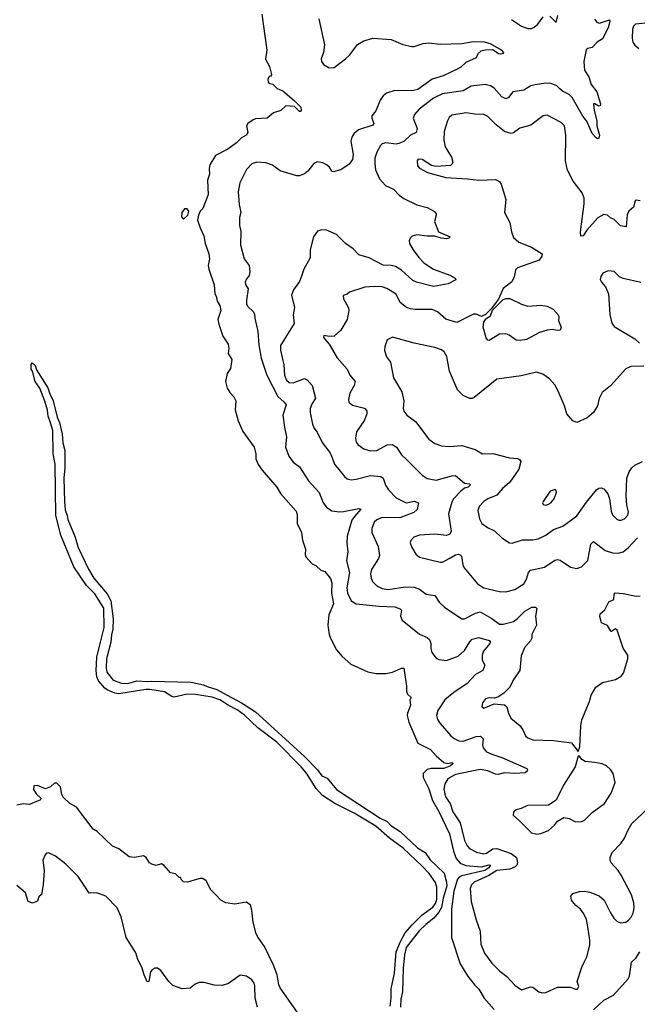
# Model space of a CAD drawing. Extents: x 2133461 to 2293071, y 753526 to 916327.
# Tile 155 of 256: x 2215776 to 2220564, y 833848 to 841479. Entities that reach past the tile are written whole.
import ezdxf

# ---------------------------------------------------------------- set-up
doc = ezdxf.new("R2010")
doc.units = 0

msp = doc.modelspace()

# ---------------------------------------------------------------- linework, layer by layer
at = {"layer": '0CON10XD'}
for points in [[(2217652.3, 841522.3), (2217675.8, 841354.2), (2217691.7, 841241.7), (2217681.7, 841171.7), (2217713.3, 841115), (2217727, 841053), (2217725, 841040), (2217715, 841040), (2217705, 841030), (2217698.8, 841015), (2217701.2, 840995), (2217715, 840983.3), (2217738.3, 840978.3), (2217773.3, 840945), (2217815, 840926.2), (2217905, 840853.8), (2217955, 840800), (2217958.8, 840775), (2217955, 840767.5), (2217945, 840768), (2217906, 840806), (2217838.3, 840811.7), (2217800, 840775), (2217744.1, 840755.9), (2217695, 840716.7), (2217605, 840710), (2217585, 840703.3), (2217545, 840673.3), (2217533.8, 840655), (2217543.8, 840605), (2217531.2, 840585), (2217495, 840562), (2217458, 840525), (2217389.2, 840475), (2217295, 840426.2), (2217251.2, 840355), (2217244, 840325), (2217247.7, 840282.3), (2217232, 840235), (2217236.2, 840125), (2217226.2, 840095), (2217196.2, 840015), (2217176.4, 839993.6), (2217163.3, 839965), (2217153.3, 839925), (2217174, 839865), (2217204.1, 839804.1), (2217214, 839745), (2217242.5, 839665), (2217246.9, 839625), (2217237.5, 839575), (2217242.5, 839545), (2217284.2, 839424.2), (2217288.8, 839355), (2217300, 839335), (2217308.3, 839298.3), (2217328, 839265), (2217336.7, 839225), (2217312.5, 839155), (2217318.8, 839118.8), (2217352.2, 839025), (2217392.2, 838965), (2217397.1, 838932.9), (2217391.7, 838891.7), (2217420, 838845), (2217411.2, 838775), (2217384.4, 838735.6), (2217371.9, 838675), (2217383.7, 838623.7), (2217405, 838588.8), (2217436.2, 838555), (2217452, 838525), (2217446.1, 838456.1), (2217469.5, 838369.5), (2217507.3, 838287.3), (2217594.7, 838164.7), (2217607.3, 838115), (2217605.6, 838075), (2217625, 838032.5), (2217655, 837987.5), (2217769.5, 837855), (2217797.4, 837807.4), (2217919.1, 837669.1), (2217926, 837645), (2217926, 837575), (2217960, 837505), (2217967.5, 837445), (2217992, 837375), (2217990, 837335), (2217995.6, 837315.6), (2218042.7, 837262.7), (2218075, 837246), (2218111.7, 837211.7), (2218141.7, 837201.7), (2218186.9, 837146.9), (2218195.4, 837115.4), (2218193.1, 837035), (2218207.8, 836952.2), (2218172.6, 836867.4), (2218165.7, 836785), (2218174.8, 836715.2), (2218185, 836685.6), (2218232.4, 836595), (2218275, 836544.2), (2218343.8, 836485), (2218475.8, 836425), (2218538.7, 836411.3), (2218615, 836410.5), (2218665, 836422.2), (2218735, 836454.2), (2218755, 836452.5), (2218773.9, 836313.9), (2218773.8, 836275), (2218782.7, 836252.7), (2218810, 836225), (2218800, 836205), (2218806.2, 836165), (2218782.5, 836105), (2218781.2, 836085), (2218793.8, 836035), (2218862.6, 835872.6), (2218961.4, 835821.4), (2219005, 835774.3), (2219065, 835721.1), (2219095, 835714.5), (2219125, 835723.1), (2219135.4, 835715), (2219115.5, 835695), (2219065, 835675.2), (2218965.3, 835674.7), (2218935, 835666.7), (2218904.6, 835635.4), (2218903.9, 835605), (2218947.5, 835517.5), (2218977.1, 835427.1), (2219025, 835342.5), (2219107.9, 835167.9), (2219138.6, 835035), (2219158.7, 834978.7), (2219191.2, 834941.2), (2219234.1, 834924.1), (2219355, 834912.5), (2219415, 834928.2), (2219425.3, 834925.3), (2219412.2, 834905), (2219381.1, 834885), (2219203.4, 834843.4), (2219184.9, 834835.1), (2219171.2, 834818.8), (2219142.6, 834725), (2219124.6, 834584.6), (2219123.1, 834365), (2219190.7, 834160.7), (2219248.6, 834068.6), (2219304.2, 833995), (2219336.7, 833965), (2219377.8, 833895), (2219455, 833807.5)], [(2218094.2, 841485), (2218138.8, 841285), (2218132, 841225), (2218114, 841175), (2218116, 841155), (2218131.2, 841131.2), (2218175.9, 841105.9), (2218215, 841109.2), (2218303.1, 841175), (2218335, 841207.1), (2218394.6, 841285.4), (2218444.5, 841315.5), (2218515, 841334.5), (2218655, 841325.6), (2218747, 841287), (2218815, 841271.8), (2218835, 841272.1), (2218905, 841295.4), (2218945, 841300.4), (2219035, 841289.1), (2219204.7, 841294.7), (2219295, 841309.2), (2219377.8, 841307.8), (2219423.8, 841295), (2219508, 841245), (2219526.2, 841225), (2219522.5, 841217.5), (2219505, 841210.8), (2219487.5, 841215), (2219445, 841246), (2219385, 841243.3), (2219350, 841235), (2219327.5, 841215), (2219315, 841182.5), (2219235, 841146.7), (2219195, 841110.8), (2219166.7, 841095), (2219058.8, 841045), (2218975, 841017.3), (2218862.6, 840937.4), (2218815, 840927.5), (2218685, 840929.2), (2218620.3, 840909.7), (2218595, 840888.8), (2218570, 840855), (2218537, 840773), (2218506.7, 840733.3), (2218506.2, 840715), (2218521.2, 840675), (2218515, 840662), (2218403.8, 840626.2), (2218367.1, 840595), (2218350.6, 840569.4), (2218343.7, 840536.3), (2218360.5, 840435), (2218355.5, 840395), (2218330.9, 840359.1), (2218265, 840315.2), (2218205, 840300), (2218195, 840306), (2218177.5, 840335), (2218155, 840352.9), (2218125, 840368.6), (2218082.7, 840377.3), (2218056.7, 840365), (2218008.8, 840305), (2217983.3, 840285), (2217945, 840268.8), (2217925, 840268), (2217795, 840308.1), (2217735, 840352.3), (2217685, 840368.9), (2217615, 840375.4), (2217575, 840360.6), (2217535, 840318), (2217482.5, 840215), (2217470.4, 840145), (2217477, 840047), (2217490.5, 839985), (2217479.1, 839945), (2217480.9, 839885), (2217489.3, 839840.7), (2217488.1, 839735), (2217516.3, 839626.3), (2217554.2, 839575), (2217561.2, 839525), (2217554.2, 839495.8), (2217531.2, 839465), (2217524.2, 839445), (2217526.1, 839426.1), (2217546.1, 839393.9), (2217534.3, 839305), (2217535.7, 839275), (2217545.8, 839255), (2217587.5, 839215), (2217596.9, 839195), (2217598.6, 839165), (2217623.4, 839063.4), (2217629.1, 838959.1), (2217647.3, 838855), (2217691.5, 838725), (2217777.2, 838557.2), (2217827.1, 838515), (2217840.8, 838495), (2217816.5, 838415), (2217828.8, 838321.2), (2217844.4, 838245), (2217835.7, 838165), (2217862.9, 838095), (2217895, 838050), (2217945, 838014.2), (2218015.4, 837905.4), (2218098, 837815), (2218127.8, 837735), (2218155, 837700), (2218195, 837673.5), (2218255, 837665.5), (2218286.2, 837666.2), (2218405, 837690.8), (2218420, 837685), (2218370.5, 837629.5), (2218351.2, 837598.8), (2218315.3, 837475), (2218311.1, 837421.1), (2218320.5, 837355), (2218308.9, 837285), (2218332.3, 837195), (2218313.1, 837075), (2218316.5, 837035), (2218346.8, 836975), (2218385, 836950.7), (2218563.3, 836933.3), (2218685, 836928.8), (2218725, 836913.3), (2218735, 836902.5), (2218728.4, 836855), (2218741.6, 836825), (2218875, 836715.4), (2218935, 836689.4), (2218953.8, 836675), (2218964.2, 836645), (2218962.5, 836605), (2218970, 836575), (2219005, 836531.4), (2219025, 836520.6), (2219085, 836513.3), (2219175, 836546.2), (2219225, 836590), (2219265, 836657.1), (2219285, 836678.1), (2219335, 836691.9), (2219415, 836667.5), (2219425.5, 836655), (2219421.5, 836645), (2219372.7, 836585), (2219360.8, 836555), (2219360.5, 836515), (2219382.5, 836475), (2219365.4, 836434.6), (2219309.2, 836405), (2219245.7, 836334.3), (2219141.9, 836265), (2219072.6, 836207.4), (2219016.7, 836125), (2219008.1, 836085), (2219015.7, 836055), (2219034.5, 836024.5), (2219118.6, 835928.6), (2219145, 835908.6), (2219181.1, 835891.1), (2219215, 835886.5), (2219315, 835924.4), (2219347.5, 835925), (2219369.2, 835905), (2219364.5, 835855.5), (2219369.6, 835835), (2219395.6, 835805), (2219435, 835785.3), (2219515, 835760.4), (2219706.7, 835675), (2219713.3, 835665), (2219711.2, 835655), (2219695, 835640.8), (2219615, 835635.4), (2219535, 835642.7), (2219485, 835629.1), (2219465, 835632.1), (2219405, 835658.1), (2219345, 835667.2), (2219155, 835628.9), (2219094.4, 835595), (2219072.6, 835557.4), (2219064.6, 835515.4), (2219078.2, 835455), (2219113.8, 835403.8), (2219135, 835340.6), (2219190.7, 835255), (2219225, 835116.7), (2219245.4, 835075.4), (2219262.9, 835055), (2219317.3, 835027.3), (2219375, 835014.5), (2219395, 835019.5), (2219445, 835051.8), (2219475, 835055.4), (2219586, 835016), (2219626.9, 834985), (2219634.4, 834945), (2219628.9, 834925), (2219617.1, 834912.9), (2219575, 834894), (2219475, 834885.8), (2219414.2, 834845.8), (2219300.6, 834795), (2219278.6, 834775), (2219268.6, 834745), (2219275.5, 834645), (2219313.8, 834503.8), (2219345.6, 834415), (2219351.9, 834315), (2219378.6, 834245), (2219435.5, 834165.5), (2219498, 834105), (2219553.6, 834063.6), (2219615, 833996.2), (2219665, 833960), (2219735, 833982.5), (2219755, 833981.4), (2219800, 833945), (2219827.3, 833937.3), (2219855, 833940.6), (2219945, 833980), (2220045, 833980), (2220085, 833964.2), (2220100, 833965), (2220111.2, 833985), (2220098.8, 834025), (2220133.8, 834135), (2220152.5, 834175)], [(2220233, 841483), (2220250, 841460), (2220271.7, 841451.7), (2220347.7, 841477.7), (2220351.2, 841465), (2220336.9, 841415), (2220295, 841329.2), (2220252, 841305), (2220215, 841264), (2220180, 841255), (2220167.5, 841245), (2220150, 841155), (2220155, 841087.5), (2220188, 841035), (2220205.6, 840975.6), (2220250.7, 840920.7), (2220277.7, 840827.7), (2220275, 840810), (2220265, 840807.5), (2220235, 840826.7), (2220223.8, 840826.2), (2220228.6, 840775), (2220250, 840695), (2220251.4, 840655), (2220270, 840585), (2220265, 840560), (2220255, 840556.2), (2220245, 840562), (2220215, 840596), (2220171.8, 840691.8), (2220140.7, 840730.7), (2220060, 840875), (2220035, 840900), (2219985, 840924.6), (2219963.8, 840943.8), (2219940, 840965), (2219895, 840985.3), (2219855, 840987.1), (2219773.3, 840975), (2219739.2, 840965), (2219685, 840932.2), (2219599.3, 840920.7), (2219565, 840876), (2219545, 840865.8), (2219515, 840881.4), (2219455, 840947.8), (2219426, 840966), (2219385, 840977.1), (2219276.6, 840963.4), (2219215, 840927.5), (2219055, 840903.8), (2218985, 840870.9), (2218874.2, 840785), (2218835.8, 840745), (2218825.7, 840715), (2218858.6, 840635), (2218849.2, 840605), (2218805, 840582.7), (2218755, 840535.5), (2218715, 840518.2), (2218693.8, 840513.8), (2218614.4, 840524.4), (2218585, 840516.9), (2218572.9, 840505), (2218545, 840453.3), (2218529.4, 840405), (2218528.1, 840365), (2218535.7, 840315), (2218565.8, 840245), (2218610.8, 840195), (2218673.8, 840165), (2218718.9, 840118.9), (2218755, 840094.3), (2218854.6, 840044.6), (2218935, 840023.1), (2218991.3, 839991.3), (2219004.2, 839975), (2219004.3, 839965), (2218991.2, 839915), (2219024, 839835), (2219112.5, 839795), (2219102.5, 839785), (2219085, 839781.1), (2219044.1, 839785.9), (2218995, 839802.1), (2218935, 839801.3), (2218855, 839811.5), (2218818.7, 839801.3), (2218802, 839785), (2218796, 839765), (2218799.2, 839745), (2218827.1, 839695), (2218871.4, 839635), (2218909.2, 839595), (2218984.2, 839544.2), (2219109.8, 839499.8), (2219152.5, 839475), (2219158.3, 839461.7), (2219097.9, 839432.1), (2218985, 839411.5), (2218853.5, 839443.5), (2218825, 839458), (2218735, 839538.2), (2218688.6, 839565), (2218655, 839573.3), (2218595, 839576.7), (2218485, 839632.1), (2218405, 839655.7), (2218361.7, 839701.7), (2218300.8, 839745), (2218233.3, 839815), (2218155, 839848), (2218115, 839851.2), (2218085, 839840), (2218054.1, 839795.9), (2218028.8, 839695), (2218027.3, 839632.7), (2217978.8, 839545), (2217960.7, 839490.7), (2217945, 839450), (2217900, 839385), (2217884.2, 839345), (2217907.3, 839247.3), (2217897.3, 839192.7), (2217902.9, 839125), (2217797.5, 838955), (2217798, 838918), (2217823.1, 838803.1), (2217829.6, 838725), (2217845.3, 838685.3), (2217865, 838667.5), (2217895.3, 838664.7), (2217985, 838698.1), (2218005, 838686.9), (2218043.3, 838645), (2218070.6, 838545), (2218040.9, 838499.1), (2218027.8, 838465), (2218028.1, 838435), (2218046.7, 838345), (2218055.7, 838315), (2218082.1, 838282.1), (2218121.7, 838201.7), (2218180.8, 838125), (2218190, 838105), (2218217.1, 838035), (2218295, 837938), (2218315, 837920.8), (2218345, 837912.9), (2218385, 837916.9), (2218496.5, 837946.5), (2218575, 837938.6), (2218594.5, 837924.5), (2218612, 837872), (2218634.3, 837835), (2218695, 837772.5), (2218772.5, 837735), (2218835, 837747.1), (2218868, 837735), (2218857.2, 837682.8), (2218831.3, 837658.7), (2218722.5, 837617.5), (2218585, 837619.6), (2218545, 837603.3), (2218524.3, 837585), (2218506.9, 837535), (2218505.6, 837505), (2218555.6, 837395), (2218564.4, 837325), (2218557.8, 837302.2), (2218502.6, 837217.4), (2218496.5, 837185), (2218500.6, 837150.6), (2218511.9, 837125), (2218545, 837090.6), (2218585, 837071.1), (2218633.8, 837063.8), (2218765, 837082.3), (2218835, 837079.5), (2218876, 837066), (2218927.2, 837027.2), (2218993.8, 837015), (2219028, 836965), (2219070, 836925), (2219205, 836834.2), (2219225, 836834.3), (2219310.6, 836879.4), (2219345, 836890), (2219435, 836838.6), (2219495, 836792.9), (2219523, 836793), (2219605, 836815.6), (2219632.9, 836835), (2219691.2, 836895), (2219747.5, 836925), (2219775, 836926), (2219786, 836915), (2219774.4, 836855), (2219783.3, 836785), (2219747.5, 836715), (2219745.6, 836685), (2219736.9, 836665), (2219693, 836617), (2219662.7, 836547.3), (2219653.1, 836435), (2219604.4, 836365), (2219576, 836305), (2219530.3, 836259.7), (2219481.7, 836228.3), (2219455, 836220), (2219415, 836224), (2219385.9, 836214.1), (2219363.8, 836185), (2219357.5, 836155), (2219375, 836143.8), (2219455, 836175.8), (2219535, 836168.6), (2219552.6, 836152.6), (2219564.4, 836105), (2219584.3, 836065), (2219655.8, 836005), (2219677.5, 835975), (2219697.7, 835927.7), (2219714.2, 835914.2), (2219755, 835898), (2219915, 835892.5), (2220054.2, 835874.2), (2220105, 835807.5), (2220117.3, 835842.7), (2220126.5, 836005), (2220135, 836052.5), (2220193.6, 836195), (2220205.5, 836245), (2220241.4, 836305), (2220295, 836341.5), (2220395, 836365.6), (2220439.1, 836390.9), (2220456, 836415), (2220490, 836525), (2220491.2, 836555), (2220455, 836607.5), (2220408, 836748), (2220395, 836758.1), (2220365, 836736.9), (2220358.9, 836738.9), (2220333.3, 836783.3), (2220286.7, 836805), (2220273.5, 836853.5), (2220276.4, 836873.6), (2220312.5, 836905), (2220343.6, 836966.4), (2220383.3, 836985), (2220384.4, 837025.6), (2220392.5, 837037.5), (2220455, 837032), (2220555, 837012), (2220585.8, 837014.2)], [(2219589.8, 841479.8), (2219665, 841428.1), (2219715, 841409.4), (2219745, 841411.1), (2219765, 841420.6), (2219792.9, 841445), (2219835, 841500.6)], [(2219885, 841507.1), (2219935, 841457.5), (2219948.5, 841511.5)], [(2220655, 841455.7), (2220551.1, 841445), (2220535, 841427.5), (2220527.1, 841405), (2220525.3, 841335), (2220529.5, 841305), (2220545, 841281.8), (2220575, 841256.5)], [(2220586.7, 840075), (2220555, 840081.2), (2220546.7, 840075), (2220533.8, 840025), (2220497.5, 839995), (2220484.2, 839965.8), (2220476.4, 839873.6), (2220435, 839880.8), (2220385, 839930), (2220355, 839944), (2220332.7, 839962.7), (2220305, 839968), (2220257.9, 839942.1), (2220171.5, 839848.5), (2220145, 839802.5), (2220125, 839800), (2220124, 839834), (2220152.3, 840052.3), (2220152, 840095), (2220137.3, 840137.3), (2220066.9, 840226.9), (2220023.9, 840313.9), (2220007.1, 840385), (2220008.9, 840585), (2219998.9, 840655), (2219975, 840682.9), (2219865, 840739.2), (2219835, 840734.2), (2219738.1, 840661.9), (2219652.4, 840637.6), (2219605, 840602), (2219585, 840595.8), (2219535, 840611.4), (2219468.9, 840665), (2219405, 840727.8), (2219375, 840744.5), (2219305, 840745.5), (2219236.6, 840756.6), (2219125, 840737.8), (2219105, 840720), (2219091.4, 840695), (2219066.5, 840613.5), (2219063.5, 840545), (2219073.7, 840493.7), (2219123.3, 840413.3), (2219134, 840375), (2219129.2, 840360.8), (2219115, 840348.8), (2219005, 840340), (2218969.7, 840349.7), (2218895, 840394), (2218865, 840398), (2218856.7, 840385), (2218860, 840345), (2218875, 840328.8), (2218937.5, 840295), (2219080, 840255), (2219246.4, 840246.4), (2219335, 840235.6), (2219465, 840241.4), (2219495.5, 840225.5), (2219508.6, 840205), (2219545.8, 840085.8), (2219534, 839985), (2219576.9, 839906.9), (2219589.5, 839835), (2219605, 839791.2), (2219645, 839755.8), (2219745, 839717.1), (2219827.5, 839665), (2219823.6, 839646.4), (2219802.5, 839615), (2219635, 839556.7), (2219619.3, 839540.7), (2219616.2, 839525), (2219609.2, 839485), (2219591.7, 839448.3), (2219525, 839396.2), (2219487.1, 839312.9), (2219432, 839238), (2219386.7, 839193.3), (2219355, 839178.9), (2219315, 839196.9), (2219295, 839195.6), (2219165, 839132.1), (2219079, 839159), (2219015, 839214.4), (2218975, 839231.5), (2218842.6, 839232.6), (2218805, 839236.7), (2218775, 839247.8), (2218725.8, 839285.8), (2218695, 839352.5), (2218621.2, 839395), (2218585, 839407.8), (2218525, 839411.1), (2218452.5, 839405), (2218332.3, 839367.7), (2218315, 839352.5), (2218285, 839340), (2218287.5, 839315), (2218325.9, 839245.9), (2218328.8, 839225), (2218313.8, 839155), (2218265, 839072.5), (2218215, 839026.7), (2218175, 839023.3), (2218135, 839030), (2218132.5, 839015), (2218175, 838963.3), (2218237.7, 838857.7), (2218315, 838770), (2218336.2, 838725), (2218376, 838675), (2218370, 838645), (2218336.7, 838585), (2218325.7, 838535), (2218328, 838515), (2218355, 838492.5), (2218449.1, 838469.1), (2218467, 838447), (2218467.5, 838425), (2218450, 838375), (2218387.1, 838285), (2218380.6, 838235), (2218385, 838203.3), (2218396.6, 838186.6), (2218445, 838152.5), (2218495, 838138.1), (2218545, 838141.1), (2218625, 838183.1), (2218665.5, 838185.5), (2218696.1, 838166.1), (2218736.6, 838106.6), (2218775, 838070.8), (2218895, 837950), (2218935, 837923.1), (2219005, 837911.1), (2219125, 837944.2), (2219155, 837946.2), (2219225, 837886.2), (2219262.3, 837882.3), (2219270, 837875), (2219253.8, 837855), (2219225, 837847.1), (2219195, 837825.5), (2219140, 837765), (2219125, 837738.8), (2219100.7, 837649.3), (2219120, 837515), (2219109.7, 837490.3), (2219085, 837480), (2218995, 837491.5), (2218875.5, 837484.5), (2218832.6, 837467.4), (2218807.3, 837442.7), (2218804.2, 837425), (2218814.5, 837394.5), (2218847.4, 837337.4), (2218875, 837312.9), (2219035, 837274.3), (2219055, 837275.7), (2219105, 837304.2), (2219155, 837331.4), (2219175, 837335.8), (2219191.2, 837331.2), (2219200.5, 837320.5), (2219211.9, 837255), (2219221.7, 837231.7), (2219325.4, 837105.4), (2219375, 837076.7), (2219495, 837048.2), (2219544.5, 837044.5), (2219615, 837063.8), (2219685, 837107.1), (2219705, 837144), (2219720, 837195), (2219735, 837213.1), (2219844, 837236), (2219925, 837291.2), (2219945, 837295.4), (2219965, 837290.4), (2220045, 837236.7), (2220095, 837226.7), (2220131.2, 837238.8), (2220181.3, 837288.7), (2220204.5, 837415), (2220224.5, 837435.5), (2220315, 837365.5), (2220372.9, 837347.1), (2220415, 837344.4), (2220455, 837354.4), (2220494.4, 837385), (2220565, 837463.5)], [(2217045, 839932.5), (2217080, 839965), (2217086.7, 839995), (2217075, 840012.5), (2217055, 840013.3), (2217032, 839985), (2217030.7, 839950.7), (2217045, 839932.5)], [(2220591.7, 839441.7), (2220455, 839472.9), (2220426.6, 839486.6), (2220385, 839526), (2220338, 839532), (2220296.1, 839513.9), (2220280.5, 839489.5), (2220276.7, 839465), (2220286.2, 839445), (2220318.3, 839408.3), (2220340.8, 839355), (2220350, 839195), (2220367, 839127), (2220385, 839102), (2220544.5, 839004.5), (2220580.6, 838970.6)], [(2219415, 838992), (2219404.3, 838994.3), (2219392.7, 839012.7), (2219369.1, 839095), (2219374.3, 839135.7), (2219390.6, 839159.4), (2219425, 839183.3), (2219441.8, 839228.2), (2219521.5, 839308.5), (2219545, 839318.5), (2219575, 839317.3), (2219665, 839273.4), (2219715, 839258.4), (2219815.5, 839265.5), (2219865, 839259.4), (2219911.2, 839235), (2219950.5, 839190.5), (2219956, 839175), (2219954, 839145), (2219973.9, 839096.1), (2219965, 839073.3), (2219945, 839069.2), (2219905, 839078.8), (2219865, 839073.3), (2219806.4, 839053.6), (2219705, 838999.2), (2219655, 838992.9), (2219625, 838995.7), (2219570, 839035), (2219545, 839043.5), (2219495, 839042.5), (2219415, 838992)], [(2220615, 838793.8), (2220515, 838791.2), (2220475, 838773.8), (2220355, 838640), (2220291.2, 838588.8), (2220267.7, 838542.3), (2220256.2, 838485), (2220223.3, 838435), (2220175, 838393.8), (2220095, 838356.7), (2220065, 838370), (2220018.8, 838425), (2220000, 838485), (2219949.5, 838599.5), (2219925, 838648), (2219884.2, 838695), (2219832.4, 838732.4), (2219781.7, 838748.3), (2219662.4, 838717.6), (2219475, 838693.8), (2219299.1, 838550.9), (2219285, 838542), (2219265, 838542.5), (2219213.8, 838565), (2219170.6, 838610.6), (2219108.5, 838755), (2219088.6, 838868.6), (2219065.5, 838905.5), (2219045, 838920), (2218995, 838938.8), (2218835, 838971.2), (2218665, 839017.5), (2218625, 838996.7), (2218605.8, 838945), (2218603.9, 838916.1), (2218620.8, 838865), (2218650, 838825), (2218675, 838703.3), (2218738.1, 838595), (2218753.1, 838525), (2218750, 838465), (2218754.4, 838444.4), (2218776.2, 838415), (2218845.5, 838365.5), (2218948.3, 838228.3), (2218994.5, 838194.5), (2219045, 838177.1), (2219105, 838171.9), (2219205, 838177.5), (2219308.3, 838148.3), (2219365, 838114.4), (2219445, 838116.9), (2219572.6, 838082.6), (2219635, 838076.9), (2219650.3, 838070.3), (2219660.8, 838055), (2219645.5, 837995), (2219588.3, 837911.7), (2219571.2, 837888.8), (2219518, 837845), (2219476.2, 837795), (2219405, 837764.4), (2219375, 837744.3), (2219338.6, 837705), (2219327.8, 837675), (2219341.1, 837611.1), (2219360, 837575), (2219402.4, 837542.4), (2219458, 837518), (2219514.4, 837464.4), (2219574.2, 837424.2), (2219595, 837422.5), (2219675, 837448.9), (2219755, 837448.1), (2219795.5, 837454.5), (2219855, 837483.1), (2219915, 837526.9), (2219987, 837553), (2220095, 837634.2), (2220170, 837740), (2220248.6, 837835), (2220265, 837846.9), (2220285, 837850), (2220305, 837842.5), (2220334.4, 837805), (2220348.5, 837765), (2220360.2, 837670.2), (2220370.6, 837640.6), (2220405, 837608), (2220420.9, 837600.9), (2220439.1, 837600.9), (2220465, 837610.8), (2220491.7, 837638.3), (2220496.4, 837665), (2220482.5, 837715), (2220478.9, 837785), (2220483.6, 837926.4), (2220500, 837975), (2220522.2, 838005), (2220545, 838025.5), (2220605, 838055.6)], [(2218647.8, 833832.2), (2218655.4, 833895), (2218655, 833967.5), (2218682.1, 834087.9), (2218695.4, 834255), (2218727.8, 834335), (2218765, 834400.8), (2218818.2, 834465), (2218895, 834541.8), (2218979.7, 834600.3), (2219000.4, 834629.6), (2219010.5, 834659.5), (2219011, 834755), (2219000.8, 834790.8), (2218950.6, 834860.6), (2218895, 834918.2), (2218748.9, 835058.9), (2218643.8, 835135), (2218537.2, 835227.2), (2218369.4, 835329.4), (2218218.9, 835405), (2218123.9, 835465), (2218075, 835520), (2217999.8, 835639.8), (2217958.3, 835688.3), (2217769.8, 835879.8), (2217621.4, 835991.4), (2217518.7, 836088.7), (2217461, 836131), (2217391.9, 836165), (2217327.4, 836207.4), (2217267.3, 836227.3), (2217138.7, 836248.7), (2217075, 836251.1), (2216975, 836228.5), (2216955, 836234), (2216900, 836270), (2216785, 836286.9), (2216753.1, 836286.9), (2216545, 836254), (2216515, 836258.8), (2216454.4, 836285), (2216435, 836296.7), (2216386.7, 836355), (2216374.7, 836385), (2216369.2, 836435), (2216375, 836537.5), (2216403.8, 836655), (2216431.8, 836768.2), (2216428.9, 836918.9), (2216358.9, 837028.9), (2216295, 837094.6), (2216195, 837238), (2216095.6, 837485), (2216056.7, 837635), (2216050.5, 838035), (2216034.7, 838115.3), (2216032.9, 838295), (2216014.1, 838354.1), (2215996.9, 838405), (2215992.2, 838452.2), (2215972.3, 838522.3), (2215932, 838622), (2215896, 838675), (2215874.3, 838754.3), (2215865, 838770), (2215864.2, 838805.8), (2215871.7, 838818.3), (2215895, 838800), (2215905.9, 838765.9), (2215995, 838626), (2216008.8, 838578.8), (2216035, 838523.8), (2216067.9, 838397.9), (2216085, 838356.7), (2216104.2, 838265.8), (2216109.5, 838199.5), (2216125, 838140), (2216125.2, 838005.2), (2216117.9, 837925), (2216123.3, 837745), (2216129.4, 837679.4), (2216145, 837636.2), (2216149.1, 837605), (2216205, 837468.8), (2216229.2, 837389.2), (2216309.6, 837219.6), (2216351.1, 837151.1), (2216455, 837030), (2216483.5, 836975), (2216501.2, 836835), (2216498.7, 836755), (2216487.9, 836712.1), (2216483.6, 836655), (2216449.6, 836525), (2216446, 836456), (2216451.7, 836421.7), (2216500.5, 836360.5), (2216566.6, 836336.6), (2216615, 836333.6), (2216685, 836355.3), (2216765, 836349.2), (2216795, 836353.1), (2217105, 836345.6), (2217201.4, 836325), (2217229.7, 836309.8), (2217305, 836287.4), (2217384.3, 836245), (2217495, 836184.6), (2217603.3, 836115), (2217985, 835767.5), (2218085, 835664.4), (2218119.5, 835619.5), (2218159.4, 835599.4), (2218232, 835512), (2218570.9, 835290.9), (2218624.3, 835265), (2218653.1, 835233.1), (2218725, 835187.3), (2218861.2, 835061.2), (2218918.2, 835025), (2218958, 834968), (2219066.1, 834865), (2219086.1, 834795), (2219088.1, 834765), (2219059.2, 834670.8), (2219045, 834598.6), (2219025, 834563.1), (2218985.8, 834515), (2218925, 834465.5), (2218872.2, 834417.8), (2218773, 834287), (2218758.2, 834231.8), (2218748.9, 834125), (2218745, 833943.3), (2218731.4, 833888.6), (2218728.1, 833825)], [(2219855, 837716.7), (2219875, 837724), (2219893.3, 837735), (2219918.8, 837765), (2219936.4, 837816.4), (2219935, 837830), (2219927, 837837), (2219887.5, 837825), (2219833.3, 837745), (2219830, 837735), (2219835, 837722.5), (2219855, 837716.7)], [(2219785, 835165.7), (2219815, 835171.4), (2219876.7, 835195), (2219921.2, 835235), (2219945, 835266.7), (2219993.6, 835296.4), (2220035, 835286.7), (2220085, 835263.3), (2220135, 835263.8), (2220155, 835273.8), (2220213.8, 835335), (2220310, 835405), (2220362.5, 835485), (2220392.7, 835567.3), (2220376.9, 835636.9), (2220356.7, 835666.7), (2220325, 835695.6), (2220290.7, 835710.7), (2220235, 835723.1), (2220159.5, 835729.5), (2220134.1, 835744.1), (2220115, 835770), (2220105, 835770), (2220081.7, 835688.3), (2219992, 835545), (2219935, 835430), (2219875, 835390), (2219711.7, 835388.3), (2219663.9, 835366.1), (2219624.1, 835355.9), (2219603.9, 835336.1), (2219602.5, 835315), (2219649.5, 835269.5), (2219745, 835175.7), (2219785, 835165.7)], [(2218001.2, 833681.2), (2217794.2, 833975), (2217785, 833997.5), (2217772.3, 834075), (2217745, 834151.4), (2217672.7, 834295), (2217623.8, 834365), (2217610, 834395), (2217587.3, 834485), (2217577, 834577), (2217565, 834616), (2217535, 834638.6), (2217445, 834624.4), (2217373.2, 834633.2), (2217334.5, 834654.5), (2217298, 834695), (2217258.8, 834735), (2217222.5, 834805), (2217195, 834822.5), (2217175, 834822.5), (2217075, 834794), (2217046.1, 834796.1), (2217027.5, 834815), (2217025, 834830), (2217011.7, 834831.7), (2216985, 834860), (2216945, 834867.5), (2216895, 834923.3), (2216876.1, 834936.1), (2216835, 834923.3), (2216800, 834935), (2216782.5, 834945), (2216756.4, 834986.4), (2216735, 834997.5), (2216665, 834985.4), (2216625, 834991.5), (2216545, 835054), (2216495, 835073.3), (2216377, 835187), (2216346.1, 835206.1), (2216217.5, 835375), (2216165, 835403.3), (2216114.1, 835454.1), (2216103.3, 835475), (2216093.6, 835533.6), (2216065, 835562.5), (2216045, 835562.5), (2216015, 835532.5), (2215975, 835517.5), (2215915, 835542.5), (2215885, 835540), (2215883, 835513), (2215905, 835480), (2215940, 835445), (2215938.3, 835431.7), (2215853, 835397), (2215805, 835402.5), (2215755, 835390)], [(2220152.5, 834175), (2220173.9, 834216.1), (2220195.6, 834305), (2220196.7, 834345), (2220181.7, 834448.3), (2220170, 834505), (2220150.2, 834550.2), (2220124.5, 834584.5), (2220085, 834616.2), (2220053.3, 834655), (2220047.5, 834685), (2220063.6, 834706.4), (2220115, 834721.2), (2220155, 834724), (2220195.7, 834715.7), (2220268.7, 834688.7), (2220307.1, 834655), (2220355, 834556), (2220381.4, 834515), (2220405, 834492.5), (2220435, 834480), (2220475, 834483.8), (2220495, 834498.8), (2220516.6, 834523.4), (2220532.9, 834555), (2220538.9, 834595), (2220536.7, 834635), (2220520, 834695), (2220439.4, 834849.4), (2220415, 834886), (2220362, 834945), (2220354, 834965), (2220352.5, 834985), (2220370, 835025), (2220435.8, 835095), (2220465.5, 835134.5), (2220489.4, 835195), (2220520.9, 835249.1), (2220644.4, 835365.6)], [(2217620, 833825), (2217602.9, 833895), (2217600, 833990), (2217592.7, 834012.7), (2217575, 834036.7), (2217535, 834066.7), (2217485, 834072.5), (2217395, 834010), (2217345, 833993.3), (2217285, 833996.2), (2217206.1, 834016.1), (2217167, 834017), (2217136.4, 834003.6), (2217097, 833973), (2217035, 833967.5), (2216964.2, 833994.2), (2216931.2, 834025), (2216869.5, 834109.5), (2216845, 834127.5), (2216825, 834127.5), (2216805, 834117.5), (2216789.3, 834100.7), (2216776.2, 834025), (2216765, 834022.5), (2216740, 834075), (2216722, 834135), (2216691.2, 834195), (2216675.6, 834245.6), (2216600.6, 834365), (2216563.3, 834525), (2216533.1, 834595), (2216445, 834685.6), (2216375, 834712.5), (2216315, 834708), (2216286.4, 834753.6), (2216229.5, 834839.5), (2216135, 834934.3), (2216055, 834996.9), (2215998.3, 835021.7), (2215985, 835018.8), (2215973.3, 835006.7), (2215955.8, 834965), (2215964.7, 834885), (2215957.8, 834775), (2215945, 834700), (2215925, 834680), (2215913, 834647), (2215875, 834632.5), (2215842.5, 834645), (2215820.5, 834710.5), (2215755, 834767.5)], [(2220225, 833804.6), (2220305, 833880.4), (2220380.1, 833919.9), (2220494, 834045), (2220502.5, 834065), (2220519.2, 834175), (2220553.3, 834205), (2220583.8, 834255)]]:
    msp.add_lwpolyline(points, dxfattribs=at)

doc.saveas('drawing.dxf')
